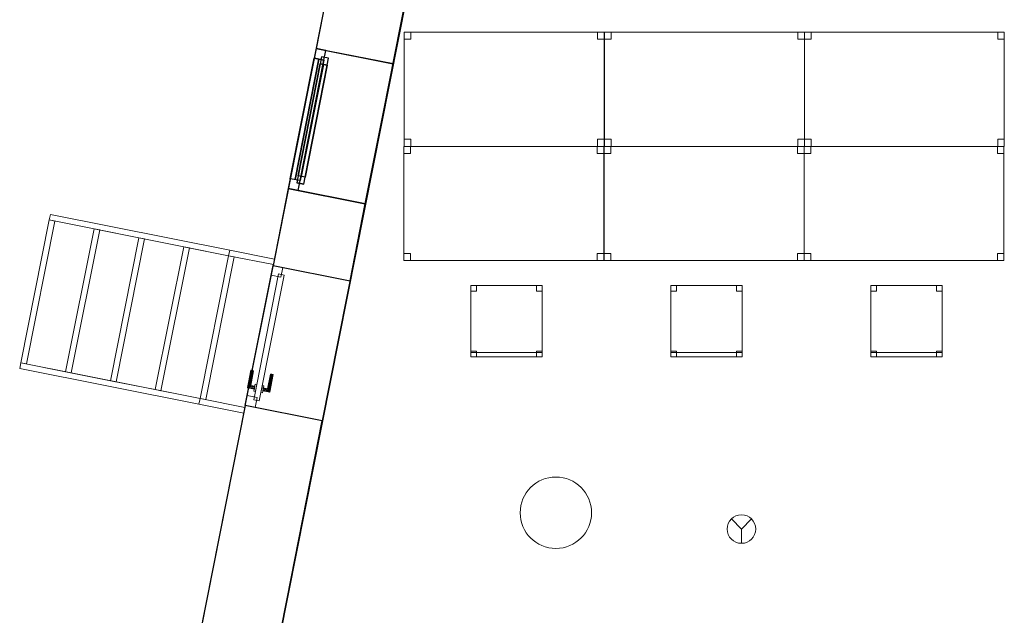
# Model space of a CAD drawing. Header units: metres. Extents: x 391.1 to 427.5, y 12.7 to 28.4.
# Tile 6 of 135: x 397.2 to 404.1, y 17.1 to 21.3. Entities that reach past the tile are written whole.
import ezdxf

# ---------------------------------------------------------------- set-up
doc = ezdxf.new("R2010")
doc.units = ezdxf.units.M
doc.layers.add('01_CARPINTERIA', color=5, linetype='Continuous', lineweight=25, true_color=0x0000ff)
doc.layers.add('01_SUELOS', color=7, linetype='Continuous', lineweight=25, true_color=0x007f00)
for name, color, linetype, lineweight in [('02_MOBILIARIO', 7, 'Continuous', 18), ('A-COLS-____-MCUT', 7, 'Continuous', 18), ('A-COLS-____-OTLN', 7, 'Continuous', 18), ('A-DETL-____-MBND', 7, 'Continuous', 18), ('A-DETL-GENF-OTLN', 7, 'Continuous', 18), ('A-GENM-____-OTLN', 7, 'Continuous', 18), ('A-WALL-____-MCUT', 7, 'Continuous', 25), ('A-WALL-____-OTLN', 7, 'Continuous', 25), ('S-STRS-____-OTLN', 7, 'Continuous', 18)]:
    doc.layers.add(name, color=color, linetype=linetype, lineweight=lineweight)

# ---------------------------------------------------------------- blocks, each defined once
blk = doc.blocks.new('Family - Cadira d_Oficina_P1-154537-04_PCI_P1')
at = {"layer": 'A-DETL-____-MBND', "color": 253, "true_color": 0xaaaaaa}
for p, q in [((0, 0.46), (0, 0.5)), ((0, 0.5), (0.04, 0.5)), ((0.04, 0.5), (0, 0.5)), ((0, 0.5), (0, 0.46)), ((0, 0.5), (0.5, 0.5)), ((0, 0), (0, 0.5)), ((0.5, 0.5), (0, 0.5)), ((0, 0.5), (0, 0)), ((0.04, 0.5), (0.04, 0.46)), ((0.04, 0.46), (0.04, 0.5)), ((0.46, 0.46), (0.46, 0.5)), ((0.46, 0.5), (0.5, 0.5)), ((0.5, 0.5), (0.46, 0.5)), ((0.46, 0.5), (0.46, 0.46)), ((0.5, 0.5), (0.5, 0.46)), ((0.5, 0.46), (0.5, 0.5)), ((0.5, 0.5), (0.5, 0)), ((0.5, 0), (0.5, 0.5)), ((0.04, 0.46), (0, 0.46)), ((0, 0.46), (0.04, 0.46)), ((0.5, 0.46), (0.46, 0.46)), ((0.46, 0.46), (0.5, 0.46)), ((0, 0), (0, 0.04)), ((0, 0.04), (0.04, 0.04)), ((0.04, 0.04), (0, 0.04)), ((0, 0.04), (0, 0)), ((0, 0), (0, 0.03)), ((0, 0.03), (0.5, 0.03)), ((0.5, 0.03), (0, 0.03)), ((0, 0.03), (0, 0)), ((0.04, 0), (0, 0)), ((0, 0), (0.04, 0)), ((0.5, 0), (0, 0)), ((0, 0), (0.5, 0)), ((0.5, 0), (0, 0)), ((0, 0), (0.5, 0)), ((0.04, 0.04), (0.04, 0)), ((0.04, 0), (0.04, 0.04)), ((0.46, 0), (0.46, 0.04)), ((0.46, 0.04), (0.5, 0.04)), ((0.5, 0.04), (0.46, 0.04)), ((0.46, 0.04), (0.46, 0)), ((0.5, 0), (0.46, 0)), ((0.5, 0.04), (0.5, 0)), ((0.5, 0), (0.5, 0.04)), ((0.5, 0.03), (0.5, 0)), ((0.5, 0), (0.5, 0.03)), ((0.46, 0), (0.5, 0))]:
    blk.add_line(p, q, dxfattribs=at)
blk = doc.blocks.new('Family - Façana nord-oest P1-154539-04_PCI_P1')
at = {"layer": 'A-WALL-____-OTLN', "color": 253, "true_color": 0xaaaaaa}
for p, q in [((0, 0.55), (1, 0.55)), ((0, 0), (0, 0.55)), ((0, 0.55), (1, 0.55)), ((0, 0), (0, 0.55)), ((1, 0.55), (1, 0)), ((1, 0.55), (1, 0)), ((1, 0), (0, 0)), ((1, 0), (0, 0))]:
    blk.add_line(p, q, dxfattribs=at)
at = {"layer": 'A-WALL-____-OTLN', "color": 253, "lineweight": 18, "true_color": 0xaaaaaa}
blk.add_line((0, 0), (1, 0), dxfattribs=at)
blk = doc.blocks.new('Family - Vano de Finestra P1-154541-04_PCI_P1')
at = {"layer": 'A-GENM-____-OTLN', "color": 253, "true_color": 0xaaaaaa}
for p, q in [((399.0065, 19.5305), (398.8121, 18.5496)), ((398.8121, 18.5496), (399.0065, 19.5305)), ((399.546, 19.4236), (399.0065, 19.5305)), ((399.546, 19.4236), (399.0065, 19.5305)), ((399.3517, 18.4427), (399.546, 19.4236)), ((399.546, 19.4236), (399.3517, 18.4427)), ((398.8121, 18.5496), (399.3517, 18.4427)), ((399.3517, 18.4427), (398.8121, 18.5496))]:
    blk.add_line(p, q, dxfattribs=at)
blk = doc.blocks.new('Family - Taula 140X80_P1-154867-04_PCI_P1')
at = {"layer": 'A-DETL-____-MBND', "color": 253, "true_color": 0xaaaaaa}
for p, q in [((0, 0.8001), (1.4, 0.8001)), ((0, 0), (0, 0.8001)), ((1.4, 0.8001), (0, 0.8001)), ((0, 0.8001), (0, 0)), ((0, 0.8001), (0.0464, 0.8001)), ((0, 0.7501), (0, 0.8001)), ((0.0464, 0.8001), (0, 0.8001)), ((0, 0.8001), (0, 0.7501)), ((0.0464, 0.8001), (0.0464, 0.7501)), ((0.0464, 0.7501), (0.0464, 0.8001)), ((1.3536, 0.8001), (1.4, 0.8001)), ((1.3536, 0.7501), (1.3536, 0.8001)), ((1.4, 0.8001), (1.3536, 0.8001)), ((1.3536, 0.8001), (1.3536, 0.7501)), ((1.4, 0.8001), (1.4, 0.7501)), ((1.4, 0.7501), (1.4, 0.8001)), ((1.4, 0.8001), (1.4, 0)), ((1.4, 0), (1.4, 0.8001)), ((0.0464, 0.7501), (0, 0.7501)), ((0, 0.7501), (0.0464, 0.7501)), ((1.4, 0.7501), (1.3536, 0.7501)), ((1.3536, 0.7501), (1.4, 0.7501)), ((0, 0.05), (0.0464, 0.05)), ((0, 0), (0, 0.05)), ((0.0464, 0.05), (0, 0.05)), ((0, 0.05), (0, 0)), ((1.4, 0), (0, 0)), ((0, 0), (1.4, 0)), ((0, 0), (0.0464, 0)), ((0.0464, 0.05), (0.0464, 0)), ((0.0464, 0), (0.0464, 0.05)), ((1.3536, 0.05), (1.4, 0.05)), ((1.3536, 0), (1.3536, 0.05)), ((1.4, 0.05), (1.3536, 0.05)), ((1.3536, 0.05), (1.3536, 0)), ((1.4, 0), (1.3536, 0)), ((1.3536, 0), (1.4, 0)), ((1.4, 0.05), (1.4, 0)), ((1.4, 0), (1.4, 0.05)), ((0.0464, 0), (0, 0))]:
    blk.add_line(p, q, dxfattribs=at)
blk = doc.blocks.new('Family - Façana nord-oest P1-154876-04_PCI_P1')
at = {"layer": 'A-WALL-____-MCUT', "color": 253, "true_color": 0xaaaaaa}
for p, q in [((1.5863, 0.55), (0, 0.55)), ((0, 0.55), (0, 0)), ((1.5863, 0), (1.5863, 0.55)), ((2.5863, 0.55), (2.5863, 0)), ((3.1463, 0.55), (2.5863, 0.55)), ((3.1463, 0), (3.1463, 0.55)), ((4.1463, 0.55), (4.1463, 0)), ((5.711, 0.55), (4.1463, 0.55)), ((5.8199, 0), (5.711, 0.55)), ((0, 0), (1.5863, 0)), ((2.5863, 0), (3.1463, 0)), ((4.1463, 0), (5.8199, 0))]:
    blk.add_line(p, q, dxfattribs=at)
at = {"layer": 'A-WALL-____-OTLN', "color": 253, "true_color": 0xaaaaaa}
for p, q in [((5.711, 0.55), (0, 0.55)), ((0, 0.55), (0, 0)), ((1.5863, 0), (1.5863, 0.55)), ((2.5863, 0.55), (1.5863, 0.55)), ((2.5863, 0), (2.5863, 0.55)), ((3.1463, 0), (3.1463, 0.55)), ((4.1463, 0.55), (3.1463, 0.55)), ((4.1463, 0), (4.1463, 0.55)), ((5.8199, 0), (5.711, 0.55)), ((0, 0), (5.8199, 0)), ((1.5863, 0), (2.5863, 0)), ((3.1463, 0), (4.1463, 0))]:
    blk.add_line(p, q, dxfattribs=at)
at = {"layer": 'A-WALL-____-OTLN', "color": 253, "lineweight": 18, "true_color": 0xaaaaaa}
blk.add_line((0, 0), (5.8199, 0), dxfattribs=at)
blk = doc.blocks.new('Family - LONDR55-XX_ZZ-ARQ-CAA-M3D-Londres55-154897-04_PCI_P1')
at = {"layer": 'A-GENM-____-OTLN', "color": 253, "true_color": 0xaaaaaa}
for p, q in [((0.1263, 0.1587), (0.125, 0.16)), ((0.125, 0.16), (0.125, 0.11)), ((0.125, 0.16), (0.1263, 0.1587)), ((0.25, 0.16), (0.125, 0.16)), ((0.13, 0.155), (0.1263, 0.1587)), ((0.1263, 0.1587), (0.1263, 0.11)), ((0.1263, 0.1587), (0.1263, 0.11)), ((0.1263, 0.1587), (0.13, 0.155)), ((0.25, 0.1587), (0.1263, 0.1587)), ((0.25, 0.1587), (0.1263, 0.1587)), ((0.135, 0.15), (0.13, 0.155)), ((0.13, 0.155), (0.13, 0.11)), ((0.13, 0.155), (0.13, 0.11)), ((0.13, 0.155), (0.135, 0.15)), ((0.25, 0.155), (0.13, 0.155)), ((0.25, 0.155), (0.13, 0.155)), ((0.135, 0.11), (0.135, 0.15)), ((0.135, 0.15), (0.135, 0.11)), ((0.135, 0.15), (0.14, 0.145)), ((0.14, 0.145), (0.135, 0.15)), ((0.135, 0.15), (0.25, 0.15)), ((0.25, 0.15), (0.135, 0.15)), ((0.14, 0.145), (0.14, 0.11)), ((0.14, 0.145), (0.1437, 0.1413)), ((0.1437, 0.1413), (0.14, 0.145)), ((0.14, 0.145), (0.14, 0.11)), ((0.25, 0.145), (0.14, 0.145)), ((0.25, 0.145), (0.14, 0.145)), ((0.1437, 0.1413), (0.1437, 0.11)), ((0.1437, 0.1413), (0.145, 0.14)), ((0.145, 0.14), (0.1437, 0.1413)), ((0.1437, 0.1413), (0.1437, 0.11)), ((0.25, 0.1413), (0.1437, 0.1413)), ((0.25, 0.1413), (0.1437, 0.1413)), ((0.145, 0.14), (0.145, 0.11)), ((0.25, 0.14), (0.145, 0.14)), ((0.25, 0.1587), (0.25, 0.16)), ((0.25, 0.16), (0.25, 0.1587)), ((0.25, 0.155), (0.25, 0.1587)), ((0.25, 0.1587), (0.25, 0.155)), ((0.25, 0.155), (0.25, 0.15)), ((0.25, 0.15), (0.25, 0.155)), ((0.25, 0.15), (0.25, 0.145)), ((0.25, 0.145), (0.25, 0.15)), ((0.25, 0.145), (0.25, 0.1413)), ((0.25, 0.1413), (0.25, 0.145)), ((0.25, 0.1413), (0.25, 0.14)), ((0.25, 0.14), (0.25, 0.1413)), ((0.07, 0.08), (0, 0.08)), ((0, 0.08), (0, 0.01)), ((0.07, 0.08), (0, 0.08)), ((0, 0.08), (0, 0.01)), ((0.949, 0.1), (0.05, 0.1)), ((0.05, 0.1), (0.05, 0.06)), ((0.949, 0.1), (0.05, 0.1)), ((0.05, 0.1), (0.05, 0.06)), ((0.07, 0.01), (0.07, 0.08)), ((0.07, 0.08), (0.07, 0.01)), ((0.16, 0.11), (0.11, 0.11)), ((0.11, 0.11), (0.11, 0.1)), ((0.11, 0.11), (0.11, 0.1)), ((0.16, 0.11), (0.11, 0.11)), ((0.11, 0.1), (0.16, 0.1)), ((0.11, 0.1), (0.16, 0.1)), ((0.1263, 0.11), (0.125, 0.11)), ((0.125, 0.11), (0.1263, 0.11)), ((0.13, 0.11), (0.1263, 0.11)), ((0.1263, 0.11), (0.13, 0.11)), ((0.135, 0.11), (0.13, 0.11)), ((0.13, 0.11), (0.135, 0.11)), ((0.14, 0.11), (0.135, 0.11)), ((0.135, 0.11), (0.14, 0.11)), ((0.14, 0.11), (0.1437, 0.11)), ((0.1437, 0.11), (0.14, 0.11)), ((0.1437, 0.11), (0.145, 0.11)), ((0.145, 0.11), (0.1437, 0.11)), ((0.16, 0.1), (0.16, 0.11)), ((0.16, 0.11), (0.16, 0.1)), ((0.999, 0.08), (0.929, 0.08)), ((0.929, 0.08), (0.929, 0.01)), ((0.999, 0.08), (0.929, 0.08)), ((0.929, 0.08), (0.929, 0.01)), ((0.949, 0.06), (0.949, 0.1)), ((0.949, 0.1), (0.949, 0.06)), ((0.999, 0.01), (0.999, 0.08)), ((0.999, 0.08), (0.999, 0.01)), ((0, 0.01), (0.07, 0.01)), ((0, 0.01), (0.07, 0.01)), ((0.05, 0.06), (0.949, 0.06)), ((0.05, 0.06), (0.949, 0.06)), ((0.16, 0.06), (0.11, 0.06)), ((0.11, 0.06), (0.11, 0.05)), ((0.16, 0.06), (0.11, 0.06)), ((0.11, 0.06), (0.11, 0.05)), ((0.11, 0.05), (0.16, 0.05)), ((0.11, 0.05), (0.16, 0.05)), ((0.1263, 0.05), (0.125, 0.05)), ((0.125, 0.05), (0.1263, 0.05)), ((0.125, 0.05), (0.125, 0)), ((0.125, 0), (0.1263, 0.0013)), ((0.1263, 0.0013), (0.125, 0)), ((0.125, 0), (0.25, 0)), ((0.13, 0.05), (0.1263, 0.05)), ((0.1263, 0.05), (0.13, 0.05)), ((0.1263, 0.05), (0.1263, 0.0013)), ((0.1263, 0.05), (0.1263, 0.0013)), ((0.1263, 0.0013), (0.13, 0.005)), ((0.13, 0.005), (0.1263, 0.0013)), ((0.1263, 0.0013), (0.25, 0.0013)), ((0.1263, 0.0013), (0.25, 0.0013)), ((0.13, 0.05), (0.135, 0.05)), ((0.135, 0.05), (0.13, 0.05)), ((0.13, 0.05), (0.13, 0.005)), ((0.13, 0.05), (0.13, 0.005)), ((0.13, 0.005), (0.135, 0.01)), ((0.135, 0.01), (0.13, 0.005)), ((0.13, 0.005), (0.25, 0.005)), ((0.13, 0.005), (0.25, 0.005)), ((0.135, 0.05), (0.14, 0.05)), ((0.14, 0.05), (0.135, 0.05)), ((0.135, 0.01), (0.135, 0.05)), ((0.135, 0.05), (0.135, 0.01)), ((0.14, 0.015), (0.135, 0.01)), ((0.135, 0.01), (0.14, 0.015)), ((0.25, 0.01), (0.135, 0.01)), ((0.135, 0.01), (0.25, 0.01)), ((0.14, 0.05), (0.1437, 0.05)), ((0.1437, 0.05), (0.14, 0.05)), ((0.14, 0.05), (0.14, 0.015)), ((0.14, 0.05), (0.14, 0.015)), ((0.1437, 0.0187), (0.14, 0.015)), ((0.14, 0.015), (0.1437, 0.0187)), ((0.14, 0.015), (0.25, 0.015)), ((0.14, 0.015), (0.25, 0.015)), ((0.1437, 0.05), (0.145, 0.05)), ((0.145, 0.05), (0.1437, 0.05)), ((0.1437, 0.05), (0.1437, 0.0187)), ((0.1437, 0.05), (0.1437, 0.0187)), ((0.145, 0.02), (0.1437, 0.0187)), ((0.1437, 0.0187), (0.145, 0.02)), ((0.1437, 0.0187), (0.25, 0.0187)), ((0.1437, 0.0187), (0.25, 0.0187)), ((0.145, 0.05), (0.145, 0.02)), ((0.145, 0.02), (0.25, 0.02)), ((0.16, 0.05), (0.16, 0.06)), ((0.16, 0.06), (0.16, 0.05)), ((0.25, 0.0187), (0.25, 0.02)), ((0.25, 0.02), (0.25, 0.0187)), ((0.25, 0.015), (0.25, 0.0187)), ((0.25, 0.0187), (0.25, 0.015)), ((0.25, 0.015), (0.25, 0.01)), ((0.25, 0.01), (0.25, 0.015)), ((0.25, 0.01), (0.25, 0.005)), ((0.25, 0.005), (0.25, 0.01)), ((0.25, 0.005), (0.25, 0.0013)), ((0.25, 0.0013), (0.25, 0.005)), ((0.25, 0.0013), (0.25, 0)), ((0.25, 0), (0.25, 0.0013)), ((0.929, 0.01), (0.999, 0.01)), ((0.929, 0.01), (0.999, 0.01))]:
    blk.add_line(p, q, dxfattribs=at)
blk = doc.blocks.new('Family - Porta exterior P1-154898-04_PCI_P1')
at = {"extrusion": (0, 0, -1), "zscale": -1, "rotation": 180}
blk.add_blockref('Family - LONDR55-XX_ZZ-ARQ-CAA-M3D-Londres55-154897-04_PCI_P1', (0, 0), dxfattribs=at)
blk = doc.blocks.new('Forma directa - LONDR55-XX_ZZ-ARQ-CAA-M3D-Londres55-154575-04_PCI_P1')
at = {"layer": '01_CARPINTERIA', "color": 161, "true_color": 0xaaaaff}
for p, q in [((0.07, 0.07), (0, 0.07)), ((0, 0.07), (0, 0)), ((0.07, 0.07), (0, 0.07)), ((0, 0.07), (0, 0)), ((0.1, 0.1), (0.05, 0.1)), ((0.05, 0.1), (0.05, 0.05)), ((0.1, 0.1), (0.05, 0.1)), ((0.05, 0.1), (0.05, 0.05)), ((0.07, 0), (0.07, 0.07)), ((0.07, 0.07), (0.07, 0)), ((0.07, 0.07), (0.93, 0.07)), ((0.93, 0.07), (0.07, 0.07)), ((0.07, 0.07), (0.07, 0)), ((0.07, 0), (0.07, 0.07)), ((0.1, 0.05), (0.1, 0.1)), ((0.1, 0.1), (0.1, 0.05)), ((0.1, 0.1), (0.9, 0.1)), ((0.9, 0.1), (0.1, 0.1)), ((0.1, 0.1), (0.1, 0.05)), ((0.1, 0.05), (0.1, 0.1)), ((0.9, 0.075), (0.1, 0.075)), ((0.9, 0.075), (0.1, 0.075)), ((0.9, 0.1), (0.9, 0.05)), ((0.9, 0.1), (0.9, 0.05)), ((0.95, 0.1), (0.9, 0.1)), ((0.9, 0.1), (0.9, 0.05)), ((0.95, 0.1), (0.9, 0.1)), ((0.9, 0.1), (0.9, 0.05)), ((1, 0.07), (0.93, 0.07)), ((0.93, 0.07), (0.93, 0)), ((1, 0.07), (0.93, 0.07)), ((0.93, 0.07), (0.93, 0)), ((0.93, 0.07), (0.93, 0)), ((0.93, 0.07), (0.93, 0)), ((0.95, 0.05), (0.95, 0.1)), ((0.95, 0.1), (0.95, 0.05)), ((1, 0), (1, 0.07)), ((1, 0.07), (1, 0)), ((0, 0), (0.07, 0)), ((0, 0), (0.07, 0)), ((0.05, 0.05), (0.1, 0.05)), ((0.05, 0.05), (0.1, 0.05)), ((0.93, 0.035), (0.07, 0.035)), ((0.07, 0.035), (0.93, 0.035)), ((0.07, 0), (0.93, 0)), ((0.93, 0), (0.07, 0)), ((0.1, 0.05), (0.9, 0.05)), ((0.9, 0.05), (0.1, 0.05)), ((0.9, 0.05), (0.95, 0.05)), ((0.9, 0.05), (0.95, 0.05)), ((0.93, 0), (1, 0)), ((0.93, 0), (1, 0))]:
    blk.add_line(p, q, dxfattribs=at)
blk = doc.blocks.new('Forma directa - Finestra P1-154953-04_PCI_P1')
at = {"xscale": 1.000000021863, "yscale": 1.000000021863, "zscale": 1.000000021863}
blk.add_blockref('Forma directa - LONDR55-XX_ZZ-ARQ-CAA-M3D-Londres55-154575-04_PCI_P1', (0, 0), dxfattribs=at)
blk = doc.blocks.new('Family - Façana nord-oest P1-154990-04_PCI_P1')
at = {"layer": 'A-WALL-____-MCUT', "color": 253, "true_color": 0xaaaaaa}
for p, q in [((7.3168, 0.55), (6.7859, 0.55)), ((7.3168, 0), (7.3168, 0.55)), ((8.3168, 0.55), (8.3168, 0)), ((8.8668, 0.55), (8.3168, 0.55)), ((8.8668, 0), (8.8668, 0.55)), ((6.7859, 0), (7.3168, 0)), ((8.3168, 0), (8.8668, 0))]:
    blk.add_line(p, q, dxfattribs=at)
at = {"layer": 'A-WALL-____-OTLN', "color": 253, "true_color": 0xaaaaaa}
for p, q in [((8.8668, 0.55), (-0.109, 0.55)), ((7.3168, 0), (7.3168, 0.55)), ((8.3168, 0.55), (7.3168, 0.55)), ((8.3168, 0), (8.3168, 0.55)), ((8.8668, 0), (8.8668, 0.55)), ((0, 0), (8.8668, 0)), ((7.3168, 0), (8.3168, 0))]:
    blk.add_line(p, q, dxfattribs=at)
at = {"layer": 'A-WALL-____-OTLN', "color": 253, "lineweight": 18, "true_color": 0xaaaaaa}
blk.add_line((0, 0), (8.8668, 0), dxfattribs=at)
blk = doc.blocks.new('Family - Vano de Finestra P1-154996-04_PCI_P1')
at = {"layer": 'A-GENM-____-OTLN', "color": 253, "true_color": 0xaaaaaa}
for p, q in [((399.3077, 21.0509), (399.1134, 20.07)), ((399.1134, 20.07), (399.3077, 21.0509)), ((399.8472, 20.9441), (399.3077, 21.0509)), ((399.8472, 20.9441), (399.3077, 21.0509)), ((399.6529, 19.9631), (399.8472, 20.9441)), ((399.8472, 20.9441), (399.6529, 19.9631)), ((399.1134, 20.07), (399.6529, 19.9631)), ((399.6529, 19.9631), (399.1134, 20.07))]:
    blk.add_line(p, q, dxfattribs=at)
blk = doc.blocks.new('Family - LONDR55-XX_ZZ-ARQ-CAA-M3D-Londres55-155045-04_PCI_P1')
at = {"layer": '01_SUELOS', "color": 9, "true_color": 0xaad4aa}
for p, q in [((2.9654, 14.9576), (0, 0)), ((0, 0), (2.9654, 14.9576))]:
    blk.add_line(p, q, dxfattribs=at)
blk = doc.blocks.new('Family - Taula 140X80_P1-155063-04_PCI_P1')
at = {"layer": 'A-DETL-____-MBND', "color": 253, "true_color": 0xaaaaaa}
for p, q in [((0, 0.8001), (0.0464, 0.8001)), ((0, 0.7501), (0, 0.8001)), ((0.0464, 0.8001), (0, 0.8001)), ((0, 0.8001), (0, 0.7501)), ((0, 0.8001), (1.4, 0.8001)), ((0, 0), (0, 0.8001)), ((1.4, 0.8001), (0, 0.8001)), ((0, 0.8001), (0, 0)), ((0.0464, 0.8001), (0.0464, 0.7501)), ((0.0464, 0.7501), (0.0464, 0.8001)), ((1.3536, 0.8001), (1.4, 0.8001)), ((1.3536, 0.7501), (1.3536, 0.8001)), ((1.4, 0.8001), (1.3536, 0.8001)), ((1.3536, 0.8001), (1.3536, 0.7501)), ((1.4, 0.8001), (1.4, 0.7501)), ((1.4, 0.7501), (1.4, 0.8001)), ((1.4, 0.8001), (1.4, 0)), ((1.4, 0), (1.4, 0.8001)), ((0.0464, 0.7501), (0, 0.7501)), ((0, 0.7501), (0.0464, 0.7501)), ((1.4, 0.7501), (1.3536, 0.7501)), ((1.3536, 0.7501), (1.4, 0.7501)), ((0, 0.05), (0.0464, 0.05)), ((0, 0), (0, 0.05)), ((0.0464, 0.05), (0, 0.05)), ((0, 0.05), (0, 0)), ((0, 0), (0.0464, 0)), ((1.4, 0), (0, 0)), ((0, 0), (1.4, 0)), ((0.0464, 0.05), (0.0464, 0)), ((0.0464, 0), (0.0464, 0.05)), ((1.3536, 0.05), (1.4, 0.05)), ((1.3536, 0), (1.3536, 0.05)), ((1.4, 0.05), (1.3536, 0.05)), ((1.3536, 0.05), (1.3536, 0)), ((1.4, 0), (1.3536, 0)), ((1.3536, 0), (1.4, 0)), ((1.4, 0.05), (1.4, 0)), ((1.4, 0), (1.4, 0.05)), ((0.0464, 0), (0, 0))]:
    blk.add_line(p, q, dxfattribs=at)
blk = doc.blocks.new('Family - Cadira d_Oficina_P1-155084-04_PCI_P1')
at = {"layer": 'A-DETL-____-MBND', "color": 253, "true_color": 0xaaaaaa}
for p, q in [((0, 0.5), (0.5, 0.5)), ((0, 0), (0, 0.5)), ((0.5, 0.5), (0, 0.5)), ((0, 0.5), (0, 0)), ((0, 0.46), (0, 0.5)), ((0, 0.5), (0.04, 0.5)), ((0.04, 0.5), (0, 0.5)), ((0, 0.5), (0, 0.46)), ((0.04, 0.5), (0.04, 0.46)), ((0.04, 0.46), (0.04, 0.5)), ((0.46, 0.46), (0.46, 0.5)), ((0.46, 0.5), (0.5, 0.5)), ((0.5, 0.5), (0.46, 0.5)), ((0.46, 0.5), (0.46, 0.46)), ((0.5, 0.5), (0.5, 0)), ((0.5, 0), (0.5, 0.5)), ((0.5, 0.5), (0.5, 0.46)), ((0.5, 0.46), (0.5, 0.5)), ((0.04, 0.46), (0, 0.46)), ((0, 0.46), (0.04, 0.46)), ((0.5, 0.46), (0.46, 0.46)), ((0.46, 0.46), (0.5, 0.46)), ((0, 0), (0, 0.04)), ((0, 0.04), (0.04, 0.04)), ((0.04, 0.04), (0, 0.04)), ((0, 0.04), (0, 0)), ((0, 0), (0, 0.03)), ((0, 0.03), (0.5, 0.03)), ((0.5, 0.03), (0, 0.03)), ((0, 0.03), (0, 0)), ((0.5, 0), (0, 0)), ((0, 0), (0.5, 0)), ((0.5, 0), (0, 0)), ((0, 0), (0.5, 0)), ((0.04, 0), (0, 0)), ((0, 0), (0.04, 0)), ((0.04, 0.04), (0.04, 0)), ((0.04, 0), (0.04, 0.04)), ((0.46, 0), (0.46, 0.04)), ((0.46, 0.04), (0.5, 0.04)), ((0.5, 0.04), (0.46, 0.04)), ((0.46, 0.04), (0.46, 0)), ((0.5, 0), (0.46, 0)), ((0.5, 0.04), (0.5, 0)), ((0.5, 0), (0.5, 0.04)), ((0.5, 0.03), (0.5, 0)), ((0.5, 0), (0.5, 0.03)), ((0.46, 0), (0.5, 0))]:
    blk.add_line(p, q, dxfattribs=at)
blk = doc.blocks.new('Family - Taula 140X80_P1-155086-04_PCI_P1')
at = {"layer": 'A-DETL-____-MBND', "color": 253, "true_color": 0xaaaaaa}
for p, q in [((0, 0.8001), (1.4, 0.8001)), ((0, 0), (0, 0.8001)), ((1.4, 0.8001), (0, 0.8001)), ((0, 0.8001), (0, 0)), ((0, 0.8001), (0.0464, 0.8001)), ((0, 0.7501), (0, 0.8001)), ((0.0464, 0.8001), (0, 0.8001)), ((0, 0.8001), (0, 0.7501)), ((0.0464, 0.8001), (0.0464, 0.7501)), ((0.0464, 0.7501), (0.0464, 0.8001)), ((1.3536, 0.8001), (1.4, 0.8001)), ((1.3536, 0.7501), (1.3536, 0.8001)), ((1.4, 0.8001), (1.3536, 0.8001)), ((1.3536, 0.8001), (1.3536, 0.7501)), ((1.4, 0.8001), (1.4, 0)), ((1.4, 0), (1.4, 0.8001)), ((1.4, 0.8001), (1.4, 0.7501)), ((1.4, 0.7501), (1.4, 0.8001)), ((0.0464, 0.7501), (0, 0.7501)), ((0, 0.7501), (0.0464, 0.7501)), ((1.4, 0.7501), (1.3536, 0.7501)), ((1.3536, 0.7501), (1.4, 0.7501)), ((0, 0.05), (0.0464, 0.05)), ((0, 0), (0, 0.05)), ((0.0464, 0.05), (0, 0.05)), ((0, 0.05), (0, 0)), ((0, 0), (1.4, 0)), ((0.0464, 0), (0, 0)), ((0, 0), (0.0464, 0)), ((0.0464, 0.05), (0.0464, 0)), ((0.0464, 0), (0.0464, 0.05)), ((1.3536, 0.05), (1.4, 0.05)), ((1.3536, 0), (1.3536, 0.05)), ((1.4, 0.05), (1.3536, 0.05)), ((1.3536, 0.05), (1.3536, 0)), ((1.4, 0), (1.3536, 0)), ((1.3536, 0), (1.4, 0)), ((1.4, 0.05), (1.4, 0)), ((1.4, 0), (1.4, 0.05)), ((1.4, 0), (0, 0))]:
    blk.add_line(p, q, dxfattribs=at)
blk = doc.blocks.new('Family - Taula 140X80_P1-155101-04_PCI_P1')
at = {"layer": 'A-DETL-____-MBND', "color": 253, "true_color": 0xaaaaaa}
for p, q in [((0, 0.8001), (0.0464, 0.8001)), ((0, 0.7501), (0, 0.8001)), ((0.0464, 0.8001), (0, 0.8001)), ((0, 0.8001), (0, 0.7501)), ((0, 0.8001), (1.4, 0.8001)), ((0, 0), (0, 0.8001)), ((1.4, 0.8001), (0, 0.8001)), ((0, 0.8001), (0, 0)), ((0.0464, 0.8001), (0.0464, 0.7501)), ((0.0464, 0.7501), (0.0464, 0.8001)), ((1.3536, 0.8001), (1.4, 0.8001)), ((1.3536, 0.7501), (1.3536, 0.8001)), ((1.4, 0.8001), (1.3536, 0.8001)), ((1.3536, 0.8001), (1.3536, 0.7501)), ((1.4, 0.8001), (1.4, 0)), ((1.4, 0), (1.4, 0.8001)), ((1.4, 0.8001), (1.4, 0.7501)), ((1.4, 0.7501), (1.4, 0.8001)), ((0.0464, 0.7501), (0, 0.7501)), ((0, 0.7501), (0.0464, 0.7501)), ((1.4, 0.7501), (1.3536, 0.7501)), ((1.3536, 0.7501), (1.4, 0.7501)), ((0, 0.05), (0.0464, 0.05)), ((0, 0), (0, 0.05)), ((0.0464, 0.05), (0, 0.05)), ((0, 0.05), (0, 0)), ((0.0464, 0), (0, 0)), ((0, 0), (0.0464, 0)), ((0, 0), (1.4, 0)), ((0.0464, 0.05), (0.0464, 0)), ((0.0464, 0), (0.0464, 0.05)), ((1.3536, 0.05), (1.4, 0.05)), ((1.3536, 0), (1.3536, 0.05)), ((1.4, 0.05), (1.3536, 0.05)), ((1.3536, 0.05), (1.3536, 0)), ((1.4, 0), (1.3536, 0)), ((1.3536, 0), (1.4, 0)), ((1.4, 0.05), (1.4, 0)), ((1.4, 0), (1.4, 0.05)), ((1.4, 0), (0, 0))]:
    blk.add_line(p, q, dxfattribs=at)
blk = doc.blocks.new('Family - Pilar P1-155133-04_PCI_P1')
at = {"layer": 'A-COLS-____-MCUT', "color": 253, "true_color": 0xaaaaaa}
for start, end in [(360, 180), (180, 360)]:
    blk.add_arc((0.25, 0.25), 0.25, start, end, dxfattribs=at)
at = {"layer": 'A-COLS-____-OTLN', "color": 253, "true_color": 0xaaaaaa}
for start, end in [(360, 180), (180, 360)]:
    blk.add_arc((0.25, 0.25), 0.25, start, end, dxfattribs=at)
blk = doc.blocks.new('Family - Taula 140X80_P1-155137-04_PCI_P1')
at = {"layer": 'A-DETL-____-MBND', "color": 253, "true_color": 0xaaaaaa}
for p, q in [((0, 0.8001), (1.4, 0.8001)), ((0, 0), (0, 0.8001)), ((1.4, 0.8001), (0, 0.8001)), ((0, 0.8001), (0, 0)), ((0, 0.8001), (0.0464, 0.8001)), ((0, 0.7501), (0, 0.8001)), ((0.0464, 0.8001), (0, 0.8001)), ((0, 0.8001), (0, 0.7501)), ((0.0464, 0.8001), (0.0464, 0.7501)), ((0.0464, 0.7501), (0.0464, 0.8001)), ((1.3536, 0.8001), (1.4, 0.8001)), ((1.3536, 0.7501), (1.3536, 0.8001)), ((1.4, 0.8001), (1.3536, 0.8001)), ((1.3536, 0.8001), (1.3536, 0.7501)), ((1.4, 0.8001), (1.4, 0.7501)), ((1.4, 0.7501), (1.4, 0.8001)), ((1.4, 0.8001), (1.4, 0)), ((1.4, 0), (1.4, 0.8001)), ((0.0464, 0.7501), (0, 0.7501)), ((0, 0.7501), (0.0464, 0.7501)), ((1.4, 0.7501), (1.3536, 0.7501)), ((1.3536, 0.7501), (1.4, 0.7501)), ((0, 0.05), (0.0464, 0.05)), ((0, 0), (0, 0.05)), ((0.0464, 0.05), (0, 0.05)), ((0, 0.05), (0, 0)), ((1.4, 0), (0, 0)), ((0, 0), (1.4, 0)), ((0, 0), (0.0464, 0)), ((0.0464, 0.05), (0.0464, 0)), ((0.0464, 0), (0.0464, 0.05)), ((1.3536, 0.05), (1.4, 0.05)), ((1.3536, 0), (1.3536, 0.05)), ((1.4, 0.05), (1.3536, 0.05)), ((1.3536, 0.05), (1.3536, 0)), ((1.4, 0), (1.3536, 0)), ((1.3536, 0), (1.4, 0)), ((1.4, 0.05), (1.4, 0)), ((1.4, 0), (1.4, 0.05)), ((0.0464, 0), (0, 0))]:
    blk.add_line(p, q, dxfattribs=at)
blk = doc.blocks.new('Family - Cadira d_Oficina_P1-155207-04_PCI_P1')
at = {"layer": 'A-DETL-____-MBND', "color": 253, "true_color": 0xaaaaaa}
for p, q in [((0, 0.5), (0.5, 0.5)), ((0, 0), (0, 0.5)), ((0.5, 0.5), (0, 0.5)), ((0, 0.5), (0, 0)), ((0, 0.46), (0, 0.5)), ((0, 0.5), (0.04, 0.5)), ((0.04, 0.5), (0, 0.5)), ((0, 0.5), (0, 0.46)), ((0.04, 0.5), (0.04, 0.46)), ((0.04, 0.46), (0.04, 0.5)), ((0.46, 0.46), (0.46, 0.5)), ((0.46, 0.5), (0.5, 0.5)), ((0.5, 0.5), (0.46, 0.5)), ((0.46, 0.5), (0.46, 0.46)), ((0.5, 0.5), (0.5, 0)), ((0.5, 0), (0.5, 0.5)), ((0.5, 0.5), (0.5, 0.46)), ((0.5, 0.46), (0.5, 0.5)), ((0.04, 0.46), (0, 0.46)), ((0, 0.46), (0.04, 0.46)), ((0.5, 0.46), (0.46, 0.46)), ((0.46, 0.46), (0.5, 0.46)), ((0, 0), (0, 0.04)), ((0, 0.04), (0.04, 0.04)), ((0.04, 0.04), (0, 0.04)), ((0, 0.04), (0, 0)), ((0, 0), (0, 0.03)), ((0, 0.03), (0.5, 0.03)), ((0.5, 0.03), (0, 0.03)), ((0, 0.03), (0, 0)), ((0.5, 0), (0, 0)), ((0, 0), (0.5, 0)), ((0.5, 0), (0, 0)), ((0, 0), (0.5, 0)), ((0.04, 0), (0, 0)), ((0, 0), (0.04, 0)), ((0.04, 0.04), (0.04, 0)), ((0.04, 0), (0.04, 0.04)), ((0.46, 0), (0.46, 0.04)), ((0.46, 0.04), (0.5, 0.04)), ((0.5, 0.04), (0.46, 0.04)), ((0.46, 0.04), (0.46, 0)), ((0.5, 0), (0.46, 0)), ((0.5, 0.04), (0.5, 0)), ((0.5, 0), (0.5, 0.04)), ((0.5, 0.03), (0.5, 0)), ((0.5, 0), (0.5, 0.03)), ((0.46, 0), (0.5, 0))]:
    blk.add_line(p, q, dxfattribs=at)
blk = doc.blocks.new('Family - Taula 140X80_P1-155223-04_PCI_P1')
at = {"layer": 'A-DETL-____-MBND', "color": 253, "true_color": 0xaaaaaa}
for p, q in [((0, 0.8001), (0.0464, 0.8001)), ((0, 0.7501), (0, 0.8001)), ((0.0464, 0.8001), (0, 0.8001)), ((0, 0.8001), (0, 0.7501)), ((0, 0.8001), (1.4, 0.8001)), ((0, 0), (0, 0.8001)), ((1.4, 0.8001), (0, 0.8001)), ((0, 0.8001), (0, 0)), ((0.0464, 0.8001), (0.0464, 0.7501)), ((0.0464, 0.7501), (0.0464, 0.8001)), ((1.3536, 0.8001), (1.4, 0.8001)), ((1.3536, 0.7501), (1.3536, 0.8001)), ((1.4, 0.8001), (1.3536, 0.8001)), ((1.3536, 0.8001), (1.3536, 0.7501)), ((1.4, 0.8001), (1.4, 0.7501)), ((1.4, 0.7501), (1.4, 0.8001)), ((1.4, 0.8001), (1.4, 0)), ((1.4, 0), (1.4, 0.8001)), ((0.0464, 0.7501), (0, 0.7501)), ((0, 0.7501), (0.0464, 0.7501)), ((1.4, 0.7501), (1.3536, 0.7501)), ((1.3536, 0.7501), (1.4, 0.7501)), ((0, 0.05), (0.0464, 0.05)), ((0, 0), (0, 0.05)), ((0.0464, 0.05), (0, 0.05)), ((0, 0.05), (0, 0)), ((0, 0), (1.4, 0)), ((0.0464, 0), (0, 0)), ((0, 0), (0.0464, 0)), ((0.0464, 0.05), (0.0464, 0)), ((0.0464, 0), (0.0464, 0.05)), ((1.3536, 0.05), (1.4, 0.05)), ((1.3536, 0), (1.3536, 0.05)), ((1.4, 0.05), (1.3536, 0.05)), ((1.3536, 0.05), (1.3536, 0)), ((1.4, 0), (1.3536, 0)), ((1.3536, 0), (1.4, 0)), ((1.4, 0.05), (1.4, 0)), ((1.4, 0), (1.4, 0.05)), ((1.4, 0), (0, 0))]:
    blk.add_line(p, q, dxfattribs=at)
blk = doc.blocks.new('Family - Peldaño final-155262-04_PCI_P1')
at = {"layer": 'S-STRS-____-OTLN', "color": 253, "true_color": 0xaaaaaa}
for p, q in [((0.2152, 1.3917), (0.2073, 1.3525)), ((0.2073, 1.3525), (0.2152, 1.3917)), ((1.4704, 1.1413), (0.2152, 1.3917)), ((0.2152, 1.3917), (1.4704, 1.1413)), ((0.2073, 1.3525), (0.0078, 0.3522)), ((0.0078, 0.3522), (0.2073, 1.3525)), ((0.2073, 1.3525), (0.0078, 0.3522)), ((0.0078, 0.3522), (0.2073, 1.3525)), ((0.0471, 0.3444), (0.2466, 1.3447)), ((0.2466, 1.3447), (0.0471, 0.3444)), ((0.2073, 1.3525), (1.4626, 1.1021)), ((0.2073, 1.3525), (1.4626, 1.1021)), ((0.5212, 1.2899), (0.2073, 1.3525)), ((0.2073, 1.3525), (0.5212, 1.2899)), ((0.2466, 1.3447), (0.2073, 1.3525)), ((0.2073, 1.3525), (0.2466, 1.3447)), ((0.5212, 1.2899), (0.3216, 0.2896)), ((0.3216, 0.2896), (0.5212, 1.2899)), ((0.5212, 1.2899), (0.3216, 0.2896)), ((0.3216, 0.2896), (0.5212, 1.2899)), ((0.3216, 0.2896), (0.5212, 1.2899)), ((0.5212, 1.2899), (0.3216, 0.2896)), ((0.3609, 0.2818), (0.5604, 1.2821)), ((0.5604, 1.2821), (0.3609, 0.2818)), ((0.835, 1.2273), (0.5212, 1.2899)), ((0.5212, 1.2899), (0.835, 1.2273)), ((0.5604, 1.2821), (0.5212, 1.2899)), ((0.5212, 1.2899), (0.5604, 1.2821)), ((0.835, 1.2273), (0.6355, 0.227)), ((0.6355, 0.227), (0.835, 1.2273)), ((0.835, 1.2273), (0.6355, 0.227)), ((0.6355, 0.227), (0.835, 1.2273)), ((0.6355, 0.227), (0.835, 1.2273)), ((0.835, 1.2273), (0.6355, 0.227)), ((0.6747, 0.2192), (0.8742, 1.2195)), ((0.8742, 1.2195), (0.6747, 0.2192)), ((1.1488, 1.1647), (0.835, 1.2273)), ((0.835, 1.2273), (1.1488, 1.1647)), ((0.8742, 1.2195), (0.835, 1.2273)), ((0.835, 1.2273), (0.8742, 1.2195)), ((0.9493, 0.1644), (1.1488, 1.1647)), ((1.1488, 1.1647), (0.9493, 0.1644)), ((1.1488, 1.1647), (0.9493, 0.1644)), ((0.9493, 0.1644), (1.1488, 1.1647)), ((1.1488, 1.1647), (0.9493, 0.1644)), ((0.9493, 0.1644), (1.1488, 1.1647)), ((0.9885, 0.1566), (1.188, 1.1569)), ((1.188, 1.1569), (0.9885, 0.1566)), ((1.4626, 1.1021), (1.1488, 1.1647)), ((1.1488, 1.1647), (1.4626, 1.1021)), ((1.188, 1.1569), (1.1488, 1.1647)), ((1.1488, 1.1647), (1.188, 1.1569)), ((1.4626, 1.1021), (1.4704, 1.1413)), ((1.4704, 1.1413), (1.4626, 1.1021)), ((1.7843, 1.0788), (1.4704, 1.1413)), ((1.4704, 1.1413), (1.7843, 1.0788)), ((1.4626, 1.1021), (1.2631, 0.1018)), ((1.2631, 0.1018), (1.4626, 1.1021)), ((1.2631, 0.1018), (1.4626, 1.1021)), ((1.4626, 1.1021), (1.2631, 0.1018)), ((1.4626, 1.1021), (1.2631, 0.1018)), ((1.2631, 0.1018), (1.4626, 1.1021)), ((1.3023, 0.094), (1.5018, 1.0943)), ((1.5018, 1.0943), (1.3023, 0.094)), ((1.7764, 1.0395), (1.4626, 1.1021)), ((1.4626, 1.1021), (1.7764, 1.0395)), ((1.5018, 1.0943), (1.4626, 1.1021)), ((1.4626, 1.1021), (1.5018, 1.0943)), ((1.7764, 1.0395), (1.4626, 1.1021)), ((1.4626, 1.1021), (1.7764, 1.0395)), ((1.5769, 0.0392), (1.7764, 1.0395)), ((1.7764, 1.0395), (1.5769, 0.0392)), ((1.7764, 1.0395), (1.7843, 1.0788)), ((1.7843, 1.0788), (1.7764, 1.0395)), ((0.0078, 0.3522), (0, 0.313)), ((0, 0.313), (0.0078, 0.3522)), ((1.2631, 0.1018), (0.0078, 0.3522)), ((0.0078, 0.3522), (1.2631, 0.1018)), ((0.0078, 0.3522), (0.3216, 0.2896)), ((0.3216, 0.2896), (0.0078, 0.3522)), ((0.0078, 0.3522), (0.0471, 0.3444)), ((0.0471, 0.3444), (0.0078, 0.3522)), ((0, 0.313), (1.2553, 0.0626)), ((0, 0.313), (1.2553, 0.0626)), ((0.3216, 0.2896), (0.6355, 0.227)), ((0.6355, 0.227), (0.3216, 0.2896)), ((0.3216, 0.2896), (0.3609, 0.2818)), ((0.3609, 0.2818), (0.3216, 0.2896)), ((0.6355, 0.227), (0.9493, 0.1644)), ((0.9493, 0.1644), (0.6355, 0.227)), ((0.6355, 0.227), (0.6747, 0.2192)), ((0.6747, 0.2192), (0.6355, 0.227)), ((0.9493, 0.1644), (1.2631, 0.1018)), ((1.2631, 0.1018), (0.9493, 0.1644)), ((0.9493, 0.1644), (0.9885, 0.1566)), ((0.9885, 0.1566), (0.9493, 0.1644)), ((1.2553, 0.0626), (1.2631, 0.1018)), ((1.2631, 0.1018), (1.2553, 0.0626)), ((1.2631, 0.1018), (1.3023, 0.094)), ((1.3023, 0.094), (1.2631, 0.1018)), ((1.5769, 0.0392), (1.2631, 0.1018)), ((1.2631, 0.1018), (1.5769, 0.0392)), ((1.2631, 0.1018), (1.5769, 0.0392)), ((1.5769, 0.0392), (1.2631, 0.1018)), ((1.5691, 0), (1.2553, 0.0626)), ((1.2553, 0.0626), (1.5691, 0)), ((1.5691, 0), (1.5769, 0.0392)), ((1.5769, 0.0392), (1.5691, 0))]:
    blk.add_line(p, q, dxfattribs=at)
blk = doc.blocks.new('LONDR55-XX_ZZ-ARQ-CAA-M3D-Londres55_ifc-1-04_PCI_P1')
at = {"layer": '01_CARPINTERIA', "color": 253, "lineweight": 18, "true_color": 0xaaaaaa, "rotation": 258.7933562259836}
blk.add_blockref('Forma directa - Finestra P1-154953-04_PCI_P1', (399.3077, 21.0509), dxfattribs=at)
at = {"layer": '01_SUELOS', "color": 253, "lineweight": 18, "true_color": 0xaaaaaa}
blk.add_blockref('Family - LONDR55-XX_ZZ-ARQ-CAA-M3D-Londres55-155045-04_PCI_P1', (398.2972, 13.1206), dxfattribs=at)
at = {"layer": '02_MOBILIARIO', "color": 253, "lineweight": 18, "true_color": 0xaaaaaa}
for name, p in [('Family - Taula 140X80_P1-155086-04_PCI_P1', (399.9258, 20.3649)), ('Family - Taula 140X80_P1-155101-04_PCI_P1', (401.327, 20.3649)), ('Family - Taula 140X80_P1-155063-04_PCI_P1', (402.7271, 20.3649)), ('Family - Taula 140X80_P1-155137-04_PCI_P1', (399.9236, 19.5649)), ('Family - Taula 140X80_P1-154867-04_PCI_P1', (401.3248, 19.5649)), ('Family - Taula 140X80_P1-155223-04_PCI_P1', (402.7248, 19.5649)), ('Family - Cadira d_Oficina_P1-155084-04_PCI_P1', (400.3918, 18.8909)), ('Family - Cadira d_Oficina_P1-155207-04_PCI_P1', (401.7918, 18.8909)), ('Family - Cadira d_Oficina_P1-154537-04_PCI_P1', (403.1918, 18.8909))]:
    blk.add_blockref(name, p, dxfattribs=at)
at = {"layer": 'A-COLS-____-OTLN', "color": 253, "lineweight": 18, "true_color": 0xaaaaaa}
blk.add_blockref('Family - Pilar P1-155133-04_PCI_P1', (400.737, 17.5495), dxfattribs=at)
at = {"layer": 'A-GENM-____-OTLN', "color": 253, "lineweight": 18, "true_color": 0xaaaaaa}
for name in ['Family - Vano de Finestra P1-154996-04_PCI_P1', 'Family - Vano de Finestra P1-154541-04_PCI_P1']:
    blk.add_blockref(name, (0, 0), dxfattribs=at)
at = {"layer": 'A-GENM-____-OTLN', "color": 253, "lineweight": 18, "true_color": 0xaaaaaa, "rotation": 78.79335622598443}
blk.add_blockref('Family - Porta exterior P1-154898-04_PCI_P1', (398.8025, 18.5525), dxfattribs=at)
at = {"layer": 'A-WALL-____-OTLN', "color": 253, "lineweight": 18, "true_color": 0xaaaaaa}
for name, p, rotation in [('Family - Façana nord-oest P1-154990-04_PCI_P1', (400.7297, 28.2282), 258.7933562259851), ('Family - Façana nord-oest P1-154539-04_PCI_P1', (399.0065, 19.5305), 258.7933562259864), ('Family - Façana nord-oest P1-154876-04_PCI_P1', (398.8121, 18.5496), 258.7933562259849)]:
    blk.add_blockref(name, p, dxfattribs=dict(at, rotation=rotation))
at = {"layer": 'S-STRS-____-OTLN', "color": 253, "lineweight": 18, "true_color": 0xaaaaaa}
blk.add_blockref('Family - Peldaño final-155262-04_PCI_P1', (397.2327, 18.4972), dxfattribs=at)
blk = doc.blocks.new('ZYR_12_01_08 Detectors - 01 Detector Òptic-539619-04_PCI_P1')
at = {"layer": 'A-DETL-GENF-OTLN', "color": 1, "true_color": 0xff0000}
for q in [(-0.0707, 0.0707), (0.0707, 0.0707), (0, -0.1)]:
    blk.add_line((0, 0), q, dxfattribs=at)
blk.add_circle((0, 0), 0.1, dxfattribs=at)

msp = doc.modelspace()

# ---------------------------------------------------------------- block references
at = {"lineweight": 5}
msp.add_blockref('LONDR55-XX_ZZ-ARQ-CAA-M3D-Londres55_ifc-1-04_PCI_P1', (0, 0), dxfattribs=at)
at = {"layer": 'A-DETL-GENF-OTLN', "color": 1, "true_color": 0xff0000}
msp.add_blockref('ZYR_12_01_08 Detectors - 01 Detector Òptic-539619-04_PCI_P1', (402.2866, 17.6854), dxfattribs=at)

doc.saveas('drawing.dxf')
